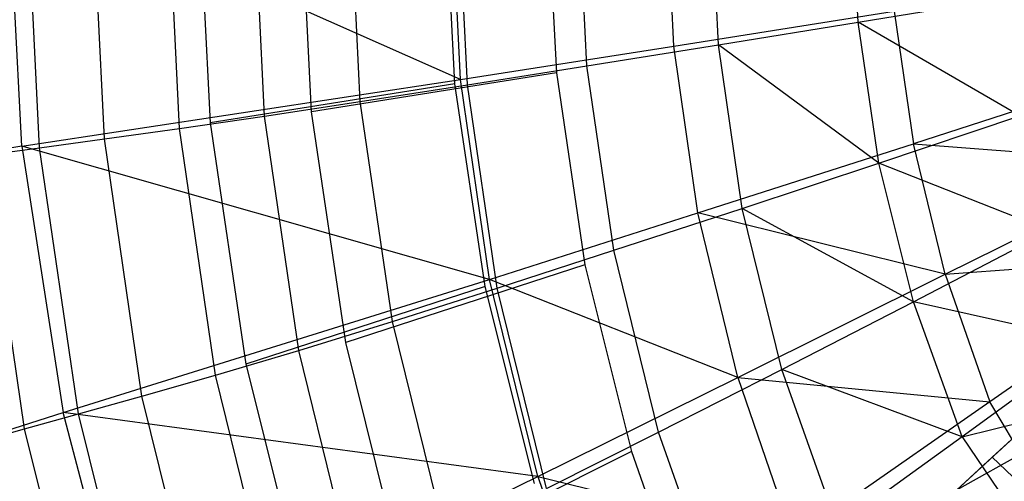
# Model space of a CAD drawing. Extents: x 4.9 to 22.3, y -20.4 to 0.
# Tile 8 of 95: x 6.8 to 10.7, y -14 to -12.2. Entities that reach past the tile are written whole.
import ezdxf

# ---------------------------------------------------------------- set-up
doc = ezdxf.new("R2010")
doc.units = 0
doc.header["$LTSCALE"] = 2.54
doc.layers.get('0').update_dxf_attribs({"color": 13, "linetype": 'CONTINUOUS'})

# ---------------------------------------------------------------- blocks, each defined once
blk = doc.blocks.new('AMELIA-10495_B_STL')
at = {"color": 0}
for p, q in [((6.817, -12.7292, 15.5249), (6.7628, -11.6778, 15.5249)), ((6.817, -12.7292, 15.5249), (6.7628, -11.6778, 15.5249)), ((8.5367, -12.4669, 16.503), (6.7628, -11.6778, 15.5249)), ((8.5367, -12.4669, 16.503), (6.7628, -11.6778, 15.5249)), ((6.8866, -12.735, 8.7821), (6.8357, -11.6851, 8.7821)), ((6.8866, -12.735, 8.7821), (6.8357, -11.6851, 8.7821)), ((7.1408, -12.7003, 8.0212), (7.0916, -11.6851, 8.0212)), ((7.1408, -12.7003, 8.0212), (7.0916, -11.6851, 8.0212)), ((7.4345, -12.6592, 7.2758), (7.3874, -11.6851, 7.2758)), ((7.4345, -12.6592, 7.2758), (7.3874, -11.6851, 7.2758)), ((7.5075, -11.6778, 6.2301), (7.5549, -12.6371, 6.2301)), ((7.5075, -11.6778, 6.2301), (7.5549, -12.6371, 6.2301)), ((7.7686, -12.6107, 6.5506), (7.7239, -11.6851, 6.5506)), ((7.7686, -12.6107, 6.5506), (7.7239, -11.6851, 6.5506)), ((7.9526, -12.5946, 6.2301), (7.9075, -11.6778, 6.2301)), ((7.9526, -12.5946, 6.2301), (7.9075, -11.6778, 6.2301)), ((8.1439, -12.5536, 5.8504), (8.1019, -11.6851, 5.8504)), ((8.1439, -12.5536, 5.8504), (8.1019, -11.6851, 5.8504)), ((8.5145, -12.4839, 4.7301), (8.4746, -11.6778, 4.7301)), ((8.5145, -12.4839, 4.7301), (8.4746, -11.6778, 4.7301)), ((8.5367, -12.4669, 16.503), (8.4988, -11.6778, 16.503)), ((8.5367, -12.4669, 16.503), (8.4988, -11.6778, 16.503)), ((8.5634, -12.4878, 5.1825), (8.5246, -11.6851, 5.1825)), ((8.5634, -12.4878, 5.1825), (8.5246, -11.6851, 5.1825)), ((8.8746, -11.6778, 4.7301), (8.9122, -12.4414, 4.7301)), ((8.8746, -11.6778, 4.7301), (8.9122, -12.4414, 4.7301)), ((9.032, -12.4134, 4.5564), (8.9968, -11.6851, 4.5564)), ((9.032, -12.4134, 4.5564), (8.9968, -11.6851, 4.5564)), ((9.3732, -12.3363, 16.9704), (9.342, -11.6778, 16.9704)), ((9.3732, -12.3363, 16.9704), (9.342, -11.6778, 16.9704)), ((9.5473, -12.3312, 3.9754), (9.5161, -11.6851, 3.9754)), ((9.5473, -12.3312, 3.9754), (9.5161, -11.6851, 3.9754)), ((10.0946, -12.2428, 3.4314), (10.0674, -11.6851, 3.4314)), ((10.0946, -12.2428, 3.4314), (10.0674, -11.6851, 3.4314)), ((10.0946, -12.2428, 3.4314), (10.6578, -12.1498, 2.9153)), ((10.0946, -12.2428, 3.4314), (10.6578, -12.1498, 2.9153)), ((9.3732, -12.3363, 16.9704), (10.2362, -12.2002, 17.403)), ((9.3732, -12.3363, 16.9704), (10.2362, -12.2002, 17.403)), ((10.2362, -12.2002, 17.403), (10.3114, -12.7189, 17.403)), ((10.2362, -12.2002, 17.403), (10.3114, -12.7189, 17.403)), ((9.5473, -12.3312, 3.9754), (10.0946, -12.2428, 3.4314)), ((9.5473, -12.3312, 3.9754), (10.0946, -12.2428, 3.4314)), ((10.1762, -12.7956, 3.4314), (10.0946, -12.2428, 3.4314)), ((10.7292, -12.6097, 2.9153), (10.0946, -12.2428, 3.4314)), ((10.7292, -12.6097, 2.9153), (10.0946, -12.2428, 3.4314)), ((10.1762, -12.7956, 3.4314), (10.0946, -12.2428, 3.4314)), ((8.5367, -12.4669, 16.503), (9.3732, -12.3363, 16.9704)), ((8.5367, -12.4669, 16.503), (9.3732, -12.3363, 16.9704)), ((9.032, -12.4134, 4.5564), (9.5473, -12.3312, 3.9754)), ((9.032, -12.4134, 4.5564), (9.5473, -12.3312, 3.9754)), ((9.4669, -12.9903, 16.9704), (9.3732, -12.3363, 16.9704)), ((9.4669, -12.9903, 16.9704), (9.3732, -12.3363, 16.9704)), ((10.1762, -12.7956, 3.4314), (9.5473, -12.3312, 3.9754)), ((9.6407, -12.9723, 3.9754), (9.5473, -12.3312, 3.9754)), ((9.6407, -12.9723, 3.9754), (9.5473, -12.3312, 3.9754)), ((10.1762, -12.7956, 3.4314), (9.5473, -12.3312, 3.9754)), ((8.5634, -12.4878, 5.1825), (9.032, -12.4134, 4.5564)), ((8.5634, -12.4878, 5.1825), (9.032, -12.4134, 4.5564)), ((9.1374, -13.1364, 4.5564), (9.032, -12.4134, 4.5564)), ((9.1374, -13.1364, 4.5564), (9.032, -12.4134, 4.5564)), ((8.9122, -12.4414, 4.7301), (7.9526, -12.5946, 6.2301)), ((8.9122, -12.4414, 4.7301), (7.9526, -12.5946, 6.2301)), ((8.9122, -12.4414, 4.7301), (9.0237, -13.1941, 4.7301)), ((8.9122, -12.4414, 4.7301), (9.0237, -13.1941, 4.7301)), ((11.2184, -12.4276, 17.7893), (10.3114, -12.7189, 17.403)), ((11.2184, -12.4276, 17.7893), (10.3114, -12.7189, 17.403)), ((6.817, -12.7292, 15.5249), (8.5367, -12.4669, 16.503)), ((6.817, -12.7292, 15.5249), (8.5367, -12.4669, 16.503)), ((8.5145, -12.4839, 4.7301), (7.5549, -12.6371, 6.2301)), ((8.5145, -12.4839, 4.7301), (7.5549, -12.6371, 6.2301)), ((8.1439, -12.5536, 5.8504), (8.5634, -12.4878, 5.1825)), ((8.1439, -12.5536, 5.8504), (8.5634, -12.4878, 5.1825)), ((8.6327, -13.2784, 4.7301), (8.5145, -12.4839, 4.7301)), ((8.6327, -13.2784, 4.7301), (8.5145, -12.4839, 4.7301)), ((8.6502, -13.2505, 16.503), (8.5367, -12.4669, 16.503)), ((8.6502, -13.2505, 16.503), (8.5367, -12.4669, 16.503)), ((8.6799, -13.2848, 5.1825), (8.5634, -12.4878, 5.1825)), ((8.6799, -13.2848, 5.1825), (8.5634, -12.4878, 5.1825)), ((7.7686, -12.6107, 6.5506), (8.1439, -12.5536, 5.8504)), ((7.7686, -12.6107, 6.5506), (8.1439, -12.5536, 5.8504)), ((8.2699, -13.416, 5.8504), (8.1439, -12.5536, 5.8504)), ((8.2699, -13.416, 5.8504), (8.1439, -12.5536, 5.8504)), ((7.4345, -12.6592, 7.2758), (7.7686, -12.6107, 6.5506)), ((7.4345, -12.6592, 7.2758), (7.7686, -12.6107, 6.5506)), ((7.9028, -13.5296, 6.5506), (7.7686, -12.6107, 6.5506)), ((7.9028, -13.5296, 6.5506), (7.7686, -12.6107, 6.5506)), ((8.0867, -13.4982, 6.2301), (7.9526, -12.5946, 6.2301)), ((8.0867, -13.4982, 6.2301), (7.9526, -12.5946, 6.2301)), ((10.1762, -12.7956, 3.4314), (10.7292, -12.6097, 2.9153)), ((10.1762, -12.7956, 3.4314), (10.7292, -12.6097, 2.9153)), ((7.5549, -12.6371, 6.2301), (7.6956, -13.5826, 6.2301)), ((7.5549, -12.6371, 6.2301), (7.6956, -13.5826, 6.2301)), ((7.1408, -12.7003, 8.0212), (7.4345, -12.6592, 7.2758)), ((7.1408, -12.7003, 8.0212), (7.4345, -12.6592, 7.2758)), ((7.5758, -13.6263, 7.2758), (7.4345, -12.6592, 7.2758)), ((7.5758, -13.6263, 7.2758), (7.4345, -12.6592, 7.2758)), ((6.817, -12.7292, 15.5249), (5.9748, -12.8602, 15.0183)), ((6.817, -12.7292, 15.5249), (5.9748, -12.8602, 15.0183)), ((6.6712, -12.7643, 9.5537), (6.8866, -12.735, 8.7821)), ((6.6712, -12.7643, 9.5537), (6.8866, -12.735, 8.7821)), ((6.817, -12.7292, 15.5249), (6.9797, -13.7726, 15.5249)), ((8.6502, -13.2505, 16.503), (6.817, -12.7292, 15.5249)), ((6.817, -12.7292, 15.5249), (6.9797, -13.7726, 15.5249)), ((8.6502, -13.2505, 16.503), (6.817, -12.7292, 15.5249)), ((6.8866, -12.735, 8.7821), (7.1408, -12.7003, 8.0212)), ((6.8866, -12.735, 8.7821), (7.1408, -12.7003, 8.0212)), ((7.0391, -13.7774, 8.7821), (6.8866, -12.735, 8.7821)), ((7.0391, -13.7774, 8.7821), (6.8866, -12.735, 8.7821)), ((7.2881, -13.7082, 8.0212), (7.1408, -12.7003, 8.0212)), ((7.2881, -13.7082, 8.0212), (7.1408, -12.7003, 8.0212)), ((9.4669, -12.9903, 16.9704), (10.3114, -12.7189, 17.403)), ((9.4669, -12.9903, 16.9704), (10.3114, -12.7189, 17.403)), ((10.3114, -12.7189, 17.403), (11.3102, -12.7957, 17.7893)), ((10.4367, -13.2302, 17.403), (10.3114, -12.7189, 17.403)), ((10.4367, -13.2302, 17.403), (10.3114, -12.7189, 17.403)), ((10.3114, -12.7189, 17.403), (11.3102, -12.7957, 17.7893)), ((6.8282, -13.8358, 9.5537), (6.6712, -12.7643, 9.5537)), ((6.8282, -13.8358, 9.5537), (6.6712, -12.7643, 9.5537)), ((9.6407, -12.9723, 3.9754), (10.1762, -12.7956, 3.4314)), ((9.6407, -12.9723, 3.9754), (10.1762, -12.7956, 3.4314)), ((10.3122, -13.3387, 3.4314), (10.1762, -12.7956, 3.4314)), ((10.8484, -13.0598, 2.9153), (10.1762, -12.7956, 3.4314)), ((10.3122, -13.3387, 3.4314), (10.1762, -12.7956, 3.4314)), ((10.8484, -13.0598, 2.9153), (10.1762, -12.7956, 3.4314)), ((10.4367, -13.2302, 17.403), (11.3102, -12.7957, 17.7893)), ((10.4367, -13.2302, 17.403), (11.3102, -12.7957, 17.7893)), ((8.6502, -13.2505, 16.503), (9.4669, -12.9903, 16.9704)), ((8.6502, -13.2505, 16.503), (9.4669, -12.9903, 16.9704)), ((9.1374, -13.1364, 4.5564), (9.6407, -12.9723, 3.9754)), ((9.1374, -13.1364, 4.5564), (9.6407, -12.9723, 3.9754)), ((9.6231, -13.635, 16.9704), (9.4669, -12.9903, 16.9704)), ((9.6231, -13.635, 16.9704), (9.4669, -12.9903, 16.9704)), ((10.4367, -13.2302, 17.403), (9.4669, -12.9903, 16.9704)), ((10.4367, -13.2302, 17.403), (9.4669, -12.9903, 16.9704)), ((10.3122, -13.3387, 3.4314), (9.6407, -12.9723, 3.9754)), ((9.7964, -13.6034, 3.9754), (9.6407, -12.9723, 3.9754)), ((10.3122, -13.3387, 3.4314), (9.6407, -12.9723, 3.9754)), ((9.7964, -13.6034, 3.9754), (9.6407, -12.9723, 3.9754)), ((10.3122, -13.3387, 3.4314), (10.8484, -13.0598, 2.9153)), ((10.3122, -13.3387, 3.4314), (10.8484, -13.0598, 2.9153)), ((8.6799, -13.2848, 5.1825), (9.1374, -13.1364, 4.5564)), ((8.6799, -13.2848, 5.1825), (9.1374, -13.1364, 4.5564)), ((9.3132, -13.8489, 4.5564), (9.1374, -13.1364, 4.5564)), ((9.3132, -13.8489, 4.5564), (9.1374, -13.1364, 4.5564)), ((10.4367, -13.2302, 17.403), (11.4384, -13.1558, 17.7891)), ((10.4367, -13.2302, 17.403), (11.4384, -13.1558, 17.7891)), ((11.4384, -13.1558, 17.7891), (10.6114, -13.7308, 17.4026)), ((11.4384, -13.1558, 17.7891), (10.6114, -13.7308, 17.4026)), ((9.0237, -13.1941, 4.7301), (8.0867, -13.4982, 6.2301)), ((9.0237, -13.1941, 4.7301), (8.0867, -13.4982, 6.2301)), ((9.0237, -13.1941, 4.7301), (9.2063, -13.9252, 4.7301)), ((9.0237, -13.1941, 4.7301), (9.2063, -13.9252, 4.7301)), ((9.6231, -13.635, 16.9704), (10.4367, -13.2302, 17.403)), ((9.6231, -13.635, 16.9704), (10.4367, -13.2302, 17.403)), ((10.4367, -13.2302, 17.403), (10.6114, -13.7308, 17.4026)), ((10.4367, -13.2302, 17.403), (10.6114, -13.7308, 17.4026)), ((6.9797, -13.7726, 15.5249), (8.6502, -13.2505, 16.503)), ((6.9797, -13.7726, 15.5249), (8.6502, -13.2505, 16.503)), ((8.8395, -14.0228, 16.503), (8.6502, -13.2505, 16.503)), ((8.8395, -14.0228, 16.503), (8.6502, -13.2505, 16.503)), ((9.6231, -13.635, 16.9704), (8.6502, -13.2505, 16.503)), ((9.6231, -13.635, 16.9704), (8.6502, -13.2505, 16.503)), ((8.6327, -13.2784, 4.7301), (7.6956, -13.5826, 6.2301)), ((8.6327, -13.2784, 4.7301), (7.6956, -13.5826, 6.2301)), ((8.2699, -13.416, 5.8504), (8.6799, -13.2848, 5.1825)), ((8.2699, -13.416, 5.8504), (8.6799, -13.2848, 5.1825)), ((8.8261, -14.0501, 4.7301), (8.6327, -13.2784, 4.7301)), ((8.8261, -14.0501, 4.7301), (8.6327, -13.2784, 4.7301)), ((8.8739, -14.0705, 5.1825), (8.6799, -13.2848, 5.1825)), ((8.8739, -14.0705, 5.1825), (8.6799, -13.2848, 5.1825)), ((9.7964, -13.6034, 3.9754), (10.3122, -13.3387, 3.4314)), ((9.7964, -13.6034, 3.9754), (10.3122, -13.3387, 3.4314)), ((10.5027, -13.867, 3.4314), (10.3122, -13.3387, 3.4314)), ((11.0151, -13.4954, 2.9153), (10.3122, -13.3387, 3.4314)), ((11.0151, -13.4954, 2.9153), (10.3122, -13.3387, 3.4314)), ((10.5027, -13.867, 3.4314), (10.3122, -13.3387, 3.4314)), ((7.9028, -13.5296, 6.5506), (8.2699, -13.416, 5.8504)), ((7.9028, -13.5296, 6.5506), (8.2699, -13.416, 5.8504)), ((8.4798, -14.266, 5.8504), (8.2699, -13.416, 5.8504)), ((8.4798, -14.266, 5.8504), (8.2699, -13.416, 5.8504)), ((8.3059, -14.3761, 6.2301), (8.0867, -13.4982, 6.2301)), ((8.3059, -14.3761, 6.2301), (8.0867, -13.4982, 6.2301)), ((11.0151, -13.4954, 2.9153), (10.5027, -13.867, 3.4314)), ((11.0151, -13.4954, 2.9153), (10.5027, -13.867, 3.4314)), ((7.5758, -13.6263, 7.2758), (7.9028, -13.5296, 6.5506)), ((7.5758, -13.6263, 7.2758), (7.9028, -13.5296, 6.5506)), ((8.1265, -14.4353, 6.5506), (7.9028, -13.5296, 6.5506)), ((8.1265, -14.4353, 6.5506), (7.9028, -13.5296, 6.5506)), ((7.6956, -13.5826, 6.2301), (7.9257, -14.5009, 6.2301)), ((7.6956, -13.5826, 6.2301), (7.9257, -14.5009, 6.2301)), ((9.3132, -13.8489, 4.5564), (9.7964, -13.6034, 3.9754)), ((9.3132, -13.8489, 4.5564), (9.7964, -13.6034, 3.9754)), ((10.0143, -14.2195, 3.9754), (9.7964, -13.6034, 3.9754)), ((10.5027, -13.867, 3.4314), (9.7964, -13.6034, 3.9754)), ((10.0143, -14.2195, 3.9754), (9.7964, -13.6034, 3.9754)), ((10.5027, -13.867, 3.4314), (9.7964, -13.6034, 3.9754)), ((10.9849, -13.6124, 2.4233), (10.4804, -14.0772, 2.9648)), ((10.9849, -13.6124, 2.4233), (10.4804, -14.0772, 2.9648)), ((10.621, -13.9474, 3.1795), (10.993, -13.6046, 2.8075)), ((10.621, -13.9474, 3.1795), (10.993, -13.6046, 2.8075)), ((7.2881, -13.7082, 8.0212), (7.5758, -13.6263, 7.2758)), ((7.2881, -13.7082, 8.0212), (7.5758, -13.6263, 7.2758)), ((7.8113, -14.5794, 7.2758), (7.5758, -13.6263, 7.2758)), ((7.8113, -14.5794, 7.2758), (7.5758, -13.6263, 7.2758)), ((8.8395, -14.0228, 16.503), (9.6231, -13.635, 16.9704)), ((8.8395, -14.0228, 16.503), (9.6231, -13.635, 16.9704)), ((9.6231, -13.635, 16.9704), (10.6114, -13.7308, 17.4026)), ((9.6231, -13.635, 16.9704), (10.6114, -13.7308, 17.4026)), ((9.6231, -13.635, 16.9704), (9.8408, -14.2665, 16.9698)), ((9.6231, -13.635, 16.9704), (9.8408, -14.2665, 16.9698)), ((7.0391, -13.7774, 8.7821), (7.2881, -13.7082, 8.0212)), ((7.0391, -13.7774, 8.7821), (7.2881, -13.7082, 8.0212)), ((7.5338, -14.7015, 8.0212), (7.2881, -13.7082, 8.0212)), ((7.5338, -14.7015, 8.0212), (7.2881, -13.7082, 8.0212)), ((10.6114, -13.7308, 17.4026), (9.8408, -14.2665, 16.9698)), ((10.6114, -13.7308, 17.4026), (9.8408, -14.2665, 16.9698)), ((11.0985, -13.7293, 2.3282), (10.4804, -14.0772, 2.9648)), ((11.0985, -13.7293, 2.3282), (10.4804, -14.0772, 2.9648)), ((10.5027, -13.867, 3.4314), (11.1666, -13.7027, 2.9153)), ((10.5027, -13.867, 3.4314), (11.1666, -13.7027, 2.9153)), ((10.7774, -14.01, 17.4026), (10.6114, -13.7308, 17.4026)), ((10.7774, -14.01, 17.4026), (10.6114, -13.7308, 17.4026)), ((6.158, -14.0337, 15.0183), (6.9797, -13.7726, 15.5249)), ((6.158, -14.0337, 15.0183), (6.9797, -13.7726, 15.5249)), ((7.2507, -14.7999, 15.5249), (6.9797, -13.7726, 15.5249)), ((7.2507, -14.7999, 15.5249), (6.9797, -13.7726, 15.5249)), ((8.8395, -14.0228, 16.503), (6.9797, -13.7726, 15.5249)), ((8.8395, -14.0228, 16.503), (6.9797, -13.7726, 15.5249)), ((6.8282, -13.8358, 9.5537), (7.0391, -13.7774, 8.7821)), ((6.8282, -13.8358, 9.5537), (7.0391, -13.7774, 8.7821)), ((7.2934, -14.8046, 8.7821), (7.0391, -13.7774, 8.7821)), ((7.2934, -14.8046, 8.7821), (7.0391, -13.7774, 8.7821)), ((6.655, -13.8855, 10.3318), (6.8282, -13.8358, 9.5537)), ((6.655, -13.8855, 10.3318), (6.8282, -13.8358, 9.5537)), ((7.0898, -14.8918, 9.5537), (6.8282, -13.8358, 9.5537)), ((7.0898, -14.8918, 9.5537), (6.8282, -13.8358, 9.5537)), ((8.8739, -14.0705, 5.1825), (9.3132, -13.8489, 4.5564)), ((8.8739, -14.0705, 5.1825), (9.3132, -13.8489, 4.5564)), ((9.5592, -14.5457, 4.5564), (9.3132, -13.8489, 4.5564)), ((9.5592, -14.5457, 4.5564), (9.3132, -13.8489, 4.5564)), ((10.5027, -13.867, 3.4314), (10.0143, -14.2195, 3.9754)), ((10.5027, -13.867, 3.4314), (10.0143, -14.2195, 3.9754)), ((10.5027, -13.867, 3.4314), (10.675, -14.1226, 3.4314)), ((10.5027, -13.867, 3.4314), (10.675, -14.1226, 3.4314)), ((9.2063, -13.9252, 4.7301), (8.3059, -14.3761, 6.2301)), ((9.2063, -13.9252, 4.7301), (8.3059, -14.3761, 6.2301)), ((9.2063, -13.9252, 4.7301), (9.4545, -14.6256, 4.7301)), ((9.2063, -13.9252, 4.7301), (9.4545, -14.6256, 4.7301)), ((10.621, -13.9474, 3.1795), (10.4804, -14.0772, 2.9648)), ((10.621, -13.9474, 3.1795), (10.4804, -14.0772, 2.9648)), ((10.493, -14.0651, 3.3172), (10.621, -13.9474, 3.1795)), ((10.493, -14.0651, 3.3172), (10.621, -13.9474, 3.1795)), ((10.621, -13.9474, 3.1795), (11.1006, -14.4068, 3.1679)), ((10.621, -13.9474, 3.1795), (11.1006, -14.4068, 3.1679)), ((7.2507, -14.7999, 15.5249), (8.8395, -14.0228, 16.503)), ((7.2507, -14.7999, 15.5249), (8.8395, -14.0228, 16.503)), ((8.8395, -14.0228, 16.503), (9.8408, -14.2665, 16.9698)), ((8.8395, -14.0228, 16.503), (9.8408, -14.2665, 16.9698)), ((8.8395, -14.0228, 16.503), (9.1032, -14.7792, 16.5022)), ((8.8395, -14.0228, 16.503), (9.1032, -14.7792, 16.5022))]:
    blk.add_line(p, q, dxfattribs=at)

msp = doc.modelspace()

# ---------------------------------------------------------------- block references
at = {"color": 0}
msp.add_blockref('AMELIA-10495_B_STL', (0, 0), dxfattribs=at)

doc.saveas('drawing.dxf')
